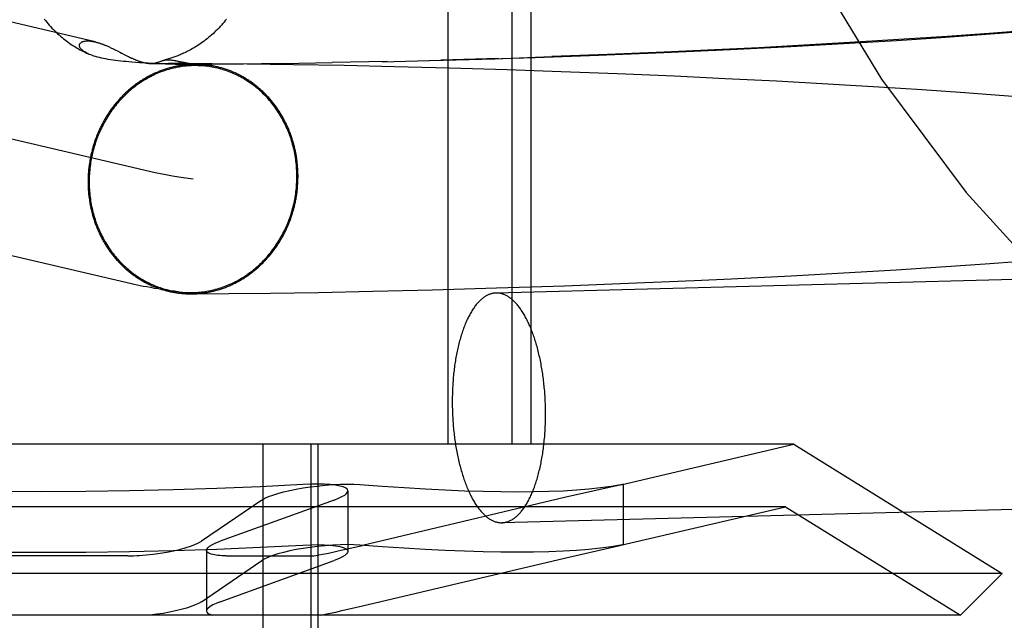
# Model space of a CAD drawing. Header units: inches. Extents: x 0 to 184, y 0 to 119.
# Tile 28 of 113: x 92.112 to 92.279, y 40.062 to 40.164. Entities that reach past the tile are written whole.
import ezdxf

# ---------------------------------------------------------------- set-up
doc = ezdxf.new("R2010")
doc.units = ezdxf.units.IN
doc.header["$LTSCALE"] = 10.121375
doc.header["$MEASUREMENT"] = 0
doc.linetypes.add('HIDDEN', pattern=[0.2, 0.1, -0.1])
doc.layers.add('DEFAULT_2', color=8, linetype='HIDDEN')

msp = doc.modelspace()

# ---------------------------------------------------------------- linework, layer by layer
at = {"layer": 'DEFAULT_2', "color": 8, "linetype": 'HIDDEN'}
for p, q in [((92.18436, 40.24847), (92.18436, 40.09222)), ((92.1952, 40.24847), (92.1952, 40.09222)), ((92.19843, 40.24847), (92.19843, 40.09222)), ((92.12448, 40.16053), (92.02285, 40.18433)), ((92.13468, 40.13832), (92.00529, 40.16863)), ((92.2605, 40.16079), (92.26812, 40.16129)), ((92.26912, 40.16146), (92.26185, 40.16097)), ((92.26812, 40.16129), (92.27567, 40.16181)), ((92.27625, 40.16197), (92.26912, 40.16146)), ((92.27567, 40.16181), (92.28187, 40.16228)), ((92.28208, 40.16242), (92.27625, 40.16197)), ((92.12636, 40.1599), (92.12651, 40.15984)), ((92.12651, 40.15984), (92.12665, 40.15978)), ((92.12665, 40.15978), (92.12678, 40.15972)), ((92.12678, 40.15972), (92.12691, 40.15966)), ((92.12691, 40.15966), (92.12704, 40.1596)), ((92.12704, 40.1596), (92.12716, 40.15954)), ((92.12716, 40.15954), (92.12728, 40.15948)), ((92.12728, 40.15948), (92.12746, 40.1594)), ((92.12746, 40.1594), (92.12763, 40.15932)), ((92.23714, 40.15954), (92.22971, 40.15917)), ((92.24583, 40.16), (92.23714, 40.15954)), ((92.24256, 40.15976), (92.25154, 40.16026)), ((92.25449, 40.16051), (92.24583, 40.16)), ((92.25154, 40.16026), (92.2605, 40.16079)), ((92.26185, 40.16097), (92.25449, 40.16051)), ((92.12763, 40.15932), (92.1278, 40.15924)), ((92.1278, 40.15924), (92.12802, 40.15913)), ((92.12802, 40.15913), (92.12829, 40.15899)), ((92.12829, 40.15899), (92.12869, 40.15879)), ((92.12943, 40.1584), (92.12978, 40.15822)), ((92.12978, 40.15822), (92.13001, 40.15811)), ((92.13001, 40.15811), (92.13017, 40.15803)), ((92.13017, 40.15803), (92.13034, 40.15795)), ((92.13034, 40.15795), (92.13051, 40.15786)), ((92.13051, 40.15786), (92.13069, 40.15778)), ((92.19295, 40.15772), (92.1832, 40.15743)), ((92.19233, 40.15767), (92.20204, 40.15802)), ((92.19346, 40.15771), (92.19921, 40.1579)), ((92.19921, 40.1579), (92.20992, 40.15828)), ((92.21145, 40.15838), (92.20204, 40.15802)), ((92.20992, 40.15828), (92.22101, 40.15873)), ((92.22111, 40.15878), (92.21145, 40.15838)), ((92.22101, 40.15873), (92.23108, 40.15919)), ((92.22971, 40.15917), (92.22111, 40.15878)), ((92.13138, 40.15704), (92.1307, 40.15709)), ((92.13202, 40.15699), (92.13138, 40.15704)), ((92.13263, 40.15695), (92.13202, 40.15699)), ((92.13348, 40.1569), (92.13263, 40.15695)), ((92.13423, 40.15686), (92.13348, 40.1569)), ((92.13399, 40.15687), (92.13513, 40.15688)), ((92.1351, 40.15681), (92.13423, 40.15686)), ((92.13582, 40.15678), (92.1351, 40.15681)), ((92.13513, 40.15688), (92.13696, 40.15689)), ((92.13645, 40.15676), (92.13582, 40.15678)), ((92.13711, 40.15673), (92.13645, 40.15676)), ((92.13696, 40.15689), (92.13994, 40.15689)), ((92.13768, 40.15672), (92.13711, 40.15673)), ((92.13805, 40.15671), (92.13768, 40.15672)), ((92.13837, 40.1567), (92.13805, 40.15671)), ((92.13916, 40.15708), (92.13821, 40.15731)), ((92.1383, 40.15729), (92.13866, 40.1572)), ((92.13863, 40.1567), (92.13837, 40.1567)), ((92.13886, 40.15669), (92.13863, 40.1567)), ((92.13905, 40.15669), (92.13886, 40.15669)), ((92.13921, 40.15669), (92.13905, 40.15669)), ((92.13914, 40.1571), (92.13967, 40.15697)), ((92.13921, 40.15669), (92.14428, 40.15671)), ((92.13942, 40.15669), (92.1393, 40.15669)), ((92.13952, 40.15669), (92.13942, 40.15669)), ((92.1396, 40.1567), (92.13952, 40.15669)), ((92.13967, 40.1567), (92.1396, 40.1567)), ((92.13973, 40.1567), (92.13967, 40.1567)), ((92.13978, 40.1567), (92.13973, 40.1567)), ((92.13982, 40.1567), (92.13978, 40.1567)), ((92.13986, 40.1567), (92.13982, 40.1567)), ((92.1399, 40.15671), (92.13986, 40.1567)), ((92.13993, 40.15671), (92.1399, 40.15671)), ((92.13997, 40.15671), (92.13993, 40.15671)), ((92.13994, 40.15689), (92.14434, 40.15687)), ((92.14087, 40.15677), (92.14047, 40.15684)), ((92.14131, 40.1567), (92.14087, 40.15677)), ((92.14181, 40.15662), (92.14131, 40.1567)), ((92.14236, 40.15654), (92.14181, 40.15662)), ((92.14296, 40.15645), (92.14236, 40.15654)), ((92.14967, 40.15676), (92.14358, 40.15672)), ((92.14434, 40.15687), (92.15029, 40.15682)), ((92.15637, 40.15685), (92.14911, 40.15676)), ((92.15029, 40.15682), (92.15813, 40.15671)), ((92.15622, 40.15684), (92.16472, 40.157)), ((92.15813, 40.15671), (92.16675, 40.15655)), ((92.17406, 40.1572), (92.16472, 40.157)), ((92.16675, 40.15655), (92.17532, 40.15636)), ((92.17323, 40.15716), (92.1832, 40.15743)), ((92.17532, 40.15636), (92.18458, 40.15612)), ((92.1814, 40.15736), (92.19233, 40.15767)), ((92.18458, 40.15612), (92.19443, 40.15582)), ((92.19443, 40.15582), (92.20361, 40.15551)), ((92.20361, 40.15551), (92.21309, 40.15515)), ((92.21309, 40.15515), (92.22281, 40.15474)), ((92.22281, 40.15474), (92.23145, 40.15433)), ((92.23145, 40.15433), (92.24015, 40.15389)), ((92.24015, 40.15389), (92.24886, 40.15341)), ((92.24886, 40.15341), (92.25752, 40.1529)), ((92.25752, 40.1529), (92.26487, 40.15242)), ((92.26487, 40.15242), (92.2721, 40.15192)), ((92.2721, 40.15192), (92.27802, 40.15149)), ((92.27802, 40.15149), (92.28382, 40.15103)), ((92.13069, 40.11944), (92.00089, 40.14984)), ((92.26804, 40.12235), (92.27555, 40.12287)), ((92.27555, 40.12287), (92.28172, 40.12333)), ((92.24262, 40.12083), (92.25154, 40.12132)), ((92.25154, 40.12132), (92.26046, 40.12186)), ((92.26046, 40.12186), (92.26804, 40.12235)), ((92.20417, 40.11913), (92.21501, 40.11955)), ((92.21501, 40.11955), (92.22616, 40.12002)), ((92.22616, 40.12002), (92.23246, 40.12032)), ((92.23246, 40.12032), (92.24262, 40.12083)), ((92.14073, 40.11776), (92.14178, 40.11777)), ((92.14178, 40.11777), (92.14715, 40.1178)), ((92.14715, 40.1178), (92.15424, 40.11788)), ((92.15424, 40.11788), (92.16243, 40.11801)), ((92.16243, 40.11801), (92.17163, 40.11819)), ((92.17163, 40.11819), (92.18174, 40.11843)), ((92.18174, 40.11843), (92.19263, 40.11875)), ((92.19263, 40.11875), (92.20417, 40.11913)), ((92.24307, 40.09222), (91.9878, 40.09222)), ((92.15297, 40.09222), (92.15297, 39.98722)), ((92.16109, 40.09222), (92.16109, 39.98722)), ((92.16231, 40.09222), (92.16231, 39.98722)), ((92.21371, 40.08534), (92.24307, 40.09222)), ((92.24307, 40.09222), (92.27843, 40.07029)), ((92.16739, 40.08431), (92.16739, 40.07404)), ((92.40096, 40.08428), (92.19354, 40.07891)), ((92.21376, 40.08535), (92.20415, 40.08317)), ((92.21375, 40.08539), (92.21415, 40.08545)), ((92.21415, 40.08545), (92.21376, 40.08535)), ((92.21415, 40.08544), (92.21415, 40.07517)), ((92.1528, 40.08276), (92.14252, 40.07576)), ((92.16505, 40.08276), (92.14574, 40.07576)), ((92.20415, 40.08317), (92.16987, 40.07506)), ((92.24168, 40.08163), (91.98918, 40.08163)), ((92.21371, 40.07507), (92.24168, 40.08163)), ((92.24168, 40.08163), (92.27136, 40.06322)), ((92.1434, 40.0742), (92.1434, 40.06392)), ((92.20415, 40.07289), (92.21376, 40.07507)), ((92.21415, 40.07518), (92.21375, 40.07511)), ((92.21376, 40.07507), (92.21415, 40.07518)), ((92.13002, 40.07329), (92.10085, 40.07329)), ((92.14252, 40.06549), (92.1528, 40.07249)), ((92.14574, 40.06549), (92.16505, 40.07249)), ((92.14672, 40.07329), (92.16131, 40.07329)), ((92.16986, 40.06479), (92.20415, 40.07289)), ((92.27843, 40.07029), (91.95243, 40.07029)), ((92.27136, 40.06322), (92.27843, 40.07029)), ((92.16865, 40.06451), (92.16986, 40.06479)), ((92.27136, 40.06322), (91.9595, 40.06322))]:
    msp.add_line(p, q, dxfattribs=at)
for points in [[(92.11585, 40.1644), (92.11606, 40.16414), (92.11627, 40.16388), (92.11649, 40.16362), (92.11671, 40.16336), (92.11693, 40.16312), (92.11716, 40.16287), (92.1174, 40.16263), (92.11763, 40.16239), (92.11788, 40.16215), (92.11813, 40.16192), (92.11838, 40.1617), (92.11863, 40.16147), (92.11889, 40.16126), (92.11915, 40.16105), (92.1194, 40.16085), (92.11966, 40.16065), (92.11992, 40.16046), (92.12018, 40.16028), (92.12043, 40.16011), (92.12069, 40.15994), (92.12094, 40.15978), (92.12119, 40.15962), (92.12143, 40.15948), (92.12168, 40.15934), (92.12192, 40.1592), (92.12215, 40.15907), (92.12238, 40.15895), (92.12261, 40.15884), (92.12283, 40.15873), (92.12305, 40.15863), (92.12326, 40.15853), (92.12341, 40.15846)], [(92.14679, 40.16441), (92.14658, 40.16414), (92.14637, 40.16388), (92.14615, 40.16362), (92.14593, 40.16337), (92.14571, 40.16312), (92.14548, 40.16287), (92.14524, 40.16263), (92.145, 40.16239), (92.14476, 40.16216), (92.14451, 40.16192), (92.14426, 40.1617), (92.144, 40.16148), (92.14375, 40.16126), (92.14349, 40.16105), (92.14323, 40.16085), (92.14298, 40.16066), (92.14273, 40.16048), (92.14248, 40.1603), (92.14224, 40.16013), (92.14199, 40.15997), (92.14175, 40.15981), (92.14151, 40.15967), (92.14128, 40.15952), (92.14104, 40.15939), (92.14081, 40.15926), (92.14059, 40.15913), (92.14036, 40.15901), (92.14014, 40.1589), (92.13993, 40.15879), (92.13971, 40.15869), (92.13951, 40.15859), (92.13931, 40.1585), (92.13911, 40.15842), (92.13892, 40.15833), (92.13873, 40.15825), (92.13854, 40.15818), (92.13836, 40.15811), (92.13818, 40.15804), (92.138, 40.15797), (92.13783, 40.15791), (92.13766, 40.15785), (92.13749, 40.1578), (92.13733, 40.15774), (92.13716, 40.15769), (92.137, 40.15764), (92.13685, 40.15759), (92.1367, 40.15755), (92.13655, 40.15751), (92.1364, 40.15747), (92.13626, 40.15743), (92.13612, 40.15739)], [(92.1233, 40.15851), (92.12309, 40.15861), (92.12291, 40.15871), (92.12274, 40.15881), (92.12258, 40.15891), (92.12244, 40.15901), (92.12232, 40.15911), (92.12221, 40.15921), (92.12211, 40.15931), (92.12203, 40.15941), (92.12196, 40.1595), (92.12191, 40.15959), (92.12187, 40.15969), (92.12184, 40.15977), (92.12182, 40.15986), (92.12182, 40.15994), (92.12182, 40.16002), (92.12184, 40.16009), (92.12186, 40.16016), (92.1219, 40.16022), (92.12194, 40.16028), (92.12199, 40.16034), (92.12205, 40.16039), (92.12211, 40.16044), (92.12218, 40.16049), (92.12226, 40.16053), (92.12234, 40.16056), (92.12243, 40.16059), (92.12252, 40.16062), (92.12262, 40.16064), (92.12272, 40.16066), (92.12282, 40.16067), (92.12293, 40.16069), (92.12303, 40.16069), (92.12314, 40.1607), (92.12325, 40.1607), (92.12336, 40.16069), (92.12347, 40.16069), (92.12358, 40.16068), (92.1237, 40.16067), (92.12381, 40.16065), (92.12392, 40.16064), (92.12404, 40.16062), (92.12415, 40.1606), (92.12426, 40.16058), (92.12437, 40.16056), (92.12448, 40.16053)], [(92.12448, 40.16053), (92.12458, 40.16051), (92.12468, 40.16048), (92.12479, 40.16045), (92.12489, 40.16042), (92.12499, 40.16039), (92.12509, 40.16037), (92.12518, 40.16034), (92.12528, 40.1603), (92.12537, 40.16027), (92.12546, 40.16024), (92.12555, 40.16021), (92.12564, 40.16018), (92.12572, 40.16015), (92.12581, 40.16012), (92.12589, 40.16008), (92.12598, 40.16005), (92.12606, 40.16002), (92.12614, 40.15999), (92.12621, 40.15996), (92.12629, 40.15993), (92.12636, 40.1599)], [(92.23108, 40.15919), (92.23235, 40.15925), (92.24256, 40.15976)], [(92.1307, 40.15709), (92.13022, 40.15713), (92.12976, 40.15717), (92.1293, 40.15721), (92.12885, 40.15726), (92.1284, 40.15731), (92.12796, 40.15737), (92.12753, 40.15743), (92.12711, 40.15749), (92.1267, 40.15756), (92.12631, 40.15763), (92.12593, 40.1577), (92.12556, 40.15778), (92.12522, 40.15787), (92.12489, 40.15795), (92.12458, 40.15804), (92.12429, 40.15813), (92.12402, 40.15822), (92.12376, 40.15832), (92.12352, 40.15841), (92.12341, 40.15846)], [(92.12869, 40.15879), (92.12898, 40.15863), (92.12904, 40.1586), (92.12943, 40.1584)], [(92.13069, 40.15778), (92.13078, 40.15774), (92.13087, 40.1577), (92.13097, 40.15765), (92.13106, 40.15761), (92.13116, 40.15757), (92.13126, 40.15752), (92.13136, 40.15748), (92.13147, 40.15744), (92.13157, 40.1574), (92.13168, 40.15735), (92.13179, 40.15731), (92.1319, 40.15727), (92.13201, 40.15723), (92.13213, 40.15719), (92.13224, 40.15716), (92.13235, 40.15712), (92.13247, 40.15709), (92.13258, 40.15706), (92.1327, 40.15703), (92.13282, 40.157), (92.13293, 40.15697), (92.13305, 40.15695), (92.13317, 40.15693), (92.13328, 40.15691), (92.1334, 40.1569), (92.13352, 40.15689), (92.13363, 40.15688), (92.13375, 40.15687), (92.13386, 40.15687), (92.13395, 40.15687)], [(92.14147, 40.15671), (92.14128, 40.1567), (92.14111, 40.1567), (92.14093, 40.1567), (92.14076, 40.15669), (92.14058, 40.15668), (92.14041, 40.15667), (92.14024, 40.15665), (92.14006, 40.15664), (92.13989, 40.15662), (92.13971, 40.1566), (92.13954, 40.15658), (92.13936, 40.15656), (92.13919, 40.15654), (92.13901, 40.15651), (92.13884, 40.15648), (92.13867, 40.15645), (92.13849, 40.15642), (92.13832, 40.15639), (92.13815, 40.15635), (92.13798, 40.15632), (92.1378, 40.15628), (92.13763, 40.15624), (92.13746, 40.15619), (92.13729, 40.15615), (92.13712, 40.1561), (92.13695, 40.15606), (92.13678, 40.15601), (92.13661, 40.15595), (92.13644, 40.1559), (92.13627, 40.15584), (92.1361, 40.15579), (92.13594, 40.15573), (92.13577, 40.15567), (92.1356, 40.15561), (92.13544, 40.15554), (92.13527, 40.15548), (92.13511, 40.15541), (92.13494, 40.15534), (92.13478, 40.15527), (92.13462, 40.15519), (92.13445, 40.15512), (92.13429, 40.15504), (92.13413, 40.15496), (92.13397, 40.15488), (92.13381, 40.1548), (92.13365, 40.15472), (92.13349, 40.15463), (92.13333, 40.15455), (92.13318, 40.15446), (92.13302, 40.15437), (92.13286, 40.15428), (92.13271, 40.15418), (92.13256, 40.15409), (92.1324, 40.15399), (92.13225, 40.1539), (92.1321, 40.1538), (92.13195, 40.15369), (92.1318, 40.15359), (92.13165, 40.15349), (92.1315, 40.15338), (92.13136, 40.15327), (92.13121, 40.15316), (92.13107, 40.15305), (92.13092, 40.15294), (92.13078, 40.15283), (92.13064, 40.15271), (92.1305, 40.1526), (92.13036, 40.15248), (92.13022, 40.15236), (92.13008, 40.15224), (92.12994, 40.15211), (92.12981, 40.15199), (92.12967, 40.15186), (92.12954, 40.15174), (92.1294, 40.15161), (92.12927, 40.15148), (92.12914, 40.15135), (92.12901, 40.15122), (92.12889, 40.15108), (92.12876, 40.15095), (92.12863, 40.15081), (92.12851, 40.15067), (92.12839, 40.15053), (92.12826, 40.15039), (92.12814, 40.15025), (92.12802, 40.15011), (92.12791, 40.14997), (92.12779, 40.14982), (92.12767, 40.14967), (92.12756, 40.14953), (92.12745, 40.14938), (92.12734, 40.14923), (92.12723, 40.14908), (92.12712, 40.14892), (92.12701, 40.14877), (92.1269, 40.14862), (92.1268, 40.14846), (92.12669, 40.1483), (92.12659, 40.14815), (92.12649, 40.14799), (92.12639, 40.14783), (92.12629, 40.14767), (92.1262, 40.1475), (92.1261, 40.14734), (92.12601, 40.14718), (92.12592, 40.14701), (92.12583, 40.14685), (92.12574, 40.14668), (92.12565, 40.14651), (92.12556, 40.14634), (92.12548, 40.14617), (92.1254, 40.146), (92.12531, 40.14583), (92.12523, 40.14566), (92.12515, 40.14549), (92.12508, 40.14531), (92.125, 40.14514), (92.12493, 40.14496), (92.12486, 40.14479), (92.12478, 40.14461), (92.12472, 40.14444), (92.12465, 40.14426), (92.12458, 40.14408), (92.12452, 40.1439), (92.12445, 40.14372), (92.12439, 40.14354), (92.12433, 40.14336), (92.12427, 40.14318), (92.12422, 40.14299), (92.12416, 40.14281), (92.12411, 40.14263), (92.12406, 40.14244), (92.12401, 40.14226), (92.12396, 40.14207), (92.12391, 40.14189), (92.12387, 40.1417), (92.12383, 40.14152), (92.12378, 40.14133), (92.12374, 40.14114), (92.12371, 40.14096), (92.12367, 40.14077), (92.12363, 40.14058), (92.1236, 40.14039), (92.12357, 40.1402), (92.12354, 40.14001), (92.12351, 40.13982), (92.12348, 40.13963), (92.12346, 40.13944), (92.12344, 40.13925), (92.12341, 40.13906), (92.12339, 40.13887), (92.12338, 40.13868), (92.12336, 40.13849), (92.12335, 40.1383), (92.12333, 40.13811), (92.12332, 40.13792), (92.12331, 40.13773), (92.1233, 40.13754), (92.1233, 40.13735), (92.12329, 40.13715), (92.12329, 40.13696), (92.12329, 40.13677)], [(92.14362, 40.15637), (92.14348, 40.15638), (92.14319, 40.15642), (92.14289, 40.15644), (92.1426, 40.15647), (92.1423, 40.15648), (92.142, 40.15649), (92.1417, 40.1565), (92.14141, 40.1565), (92.14111, 40.1565), (92.14081, 40.15649), (92.14051, 40.15647), (92.14022, 40.15645), (92.13992, 40.15642), (92.13962, 40.15639), (92.13933, 40.15635), (92.13903, 40.15631), (92.13873, 40.15626), (92.13844, 40.15621), (92.13815, 40.15615), (92.13785, 40.15608), (92.13756, 40.15601), (92.13727, 40.15593), (92.13698, 40.15585), (92.13669, 40.15577), (92.1364, 40.15568), (92.13612, 40.15558), (92.13583, 40.15548), (92.13555, 40.15537), (92.13527, 40.15526), (92.13499, 40.15514), (92.13471, 40.15502), (92.13443, 40.15489), (92.13416, 40.15476), (92.13388, 40.15462), (92.13361, 40.15447), (92.13334, 40.15433), (92.13308, 40.15417), (92.13281, 40.15402), (92.13255, 40.15385), (92.13229, 40.15369), (92.13204, 40.15352), (92.13178, 40.15334), (92.13153, 40.15316), (92.13128, 40.15297), (92.13104, 40.15278), (92.13079, 40.15259), (92.13055, 40.15239), (92.13032, 40.15219), (92.13008, 40.15198), (92.12985, 40.15177), (92.12962, 40.15155), (92.1294, 40.15133), (92.12918, 40.15111), (92.12896, 40.15088), (92.12875, 40.15065), (92.12854, 40.15041), (92.12833, 40.15017), (92.12813, 40.14993), (92.12793, 40.14968), (92.12773, 40.14943), (92.12754, 40.14918), (92.12735, 40.14892), (92.12717, 40.14866), (92.12699, 40.1484), (92.12681, 40.14813), (92.12664, 40.14786), (92.12647, 40.14759), (92.12631, 40.14731), (92.12615, 40.14704), (92.12599, 40.14675), (92.12584, 40.14647), (92.12569, 40.14618), (92.12555, 40.14589), (92.12541, 40.1456), (92.12528, 40.14531), (92.12515, 40.14501), (92.12503, 40.14471), (92.12491, 40.14441), (92.12479, 40.14411), (92.12468, 40.1438), (92.12458, 40.1435), (92.12447, 40.14319), (92.12438, 40.14288), (92.12429, 40.14256), (92.1242, 40.14225), (92.12412, 40.14194), (92.12404, 40.14162), (92.12397, 40.1413), (92.1239, 40.14098), (92.12384, 40.14066), (92.12378, 40.14034), (92.12373, 40.14002), (92.12368, 40.1397), (92.12364, 40.13938), (92.1236, 40.13905), (92.12357, 40.13873), (92.12354, 40.1384), (92.12352, 40.13808), (92.1235, 40.13775), (92.12349, 40.13743), (92.12348, 40.1371), (92.12348, 40.13678)], [(92.13395, 40.15687), (92.13398, 40.15687), (92.13409, 40.15687), (92.1342, 40.15688), (92.13431, 40.15689), (92.13441, 40.1569), (92.13452, 40.15692), (92.13462, 40.15694), (92.13472, 40.15696), (92.13482, 40.15698), (92.13492, 40.15701), (92.13502, 40.15703), (92.13511, 40.15706), (92.13521, 40.15709), (92.1353, 40.15712), (92.13539, 40.15715), (92.13566, 40.15725)], [(92.13566, 40.15725), (92.13575, 40.15728), (92.13584, 40.15731), (92.13593, 40.15734), (92.13602, 40.15737), (92.13612, 40.15739)], [(92.13615, 40.1574), (92.13621, 40.15742), (92.13631, 40.15744), (92.13641, 40.15746), (92.13651, 40.15747), (92.13661, 40.15748), (92.13672, 40.15749), (92.13684, 40.15749), (92.13695, 40.15749), (92.13708, 40.15749), (92.1372, 40.15748), (92.13734, 40.15747), (92.13748, 40.15745), (92.13762, 40.15743), (92.13776, 40.15741), (92.13791, 40.15738), (92.13806, 40.15735), (92.13821, 40.15731)], [(92.13866, 40.1572), (92.13874, 40.15718), (92.13883, 40.15716), (92.13891, 40.15714), (92.139, 40.15712)], [(92.14047, 40.15684), (92.14013, 40.1569), (92.13997, 40.15693), (92.13983, 40.15695), (92.1397, 40.15698), (92.13958, 40.157), (92.13947, 40.15703), (92.13937, 40.15705), (92.13928, 40.15706), (92.1392, 40.15708)], [(92.13967, 40.15697), (92.13978, 40.15694), (92.13983, 40.15693), (92.13988, 40.15692), (92.13993, 40.15691), (92.13997, 40.15689), (92.14, 40.15688), (92.14004, 40.15688), (92.14007, 40.15687), (92.1401, 40.15686), (92.14013, 40.15685), (92.14015, 40.15684), (92.14017, 40.15683), (92.14019, 40.15683), (92.14021, 40.15682), (92.14022, 40.15681), (92.14024, 40.15681), (92.14025, 40.1568), (92.14025, 40.15679), (92.14026, 40.15679), (92.14026, 40.15678), (92.14027, 40.15678), (92.14027, 40.15677), (92.14027, 40.15677), (92.14026, 40.15677), (92.14026, 40.15676), (92.14026, 40.15676), (92.14025, 40.15675), (92.14024, 40.15675), (92.14023, 40.15675), (92.14022, 40.15674), (92.14021, 40.15674), (92.1402, 40.15674), (92.14019, 40.15674), (92.14017, 40.15673), (92.14016, 40.15673), (92.14014, 40.15673), (92.14013, 40.15673), (92.14011, 40.15672), (92.14009, 40.15672), (92.14008, 40.15672), (92.14006, 40.15672), (92.14004, 40.15672), (92.14002, 40.15671), (92.14001, 40.15671), (92.13999, 40.15671), (92.13997, 40.15671)], [(92.15893, 40.1377), (92.15893, 40.13789), (92.15892, 40.13808), (92.15892, 40.13827), (92.15891, 40.13846), (92.15891, 40.13865), (92.1589, 40.13884), (92.15889, 40.13903), (92.15887, 40.13922), (92.15886, 40.13941), (92.15884, 40.1396), (92.15882, 40.13979), (92.1588, 40.13998), (92.15878, 40.14017), (92.15876, 40.14036), (92.15873, 40.14055), (92.15871, 40.14074), (92.15868, 40.14092), (92.15865, 40.14111), (92.15862, 40.1413), (92.15859, 40.14148), (92.15855, 40.14167), (92.15851, 40.14186), (92.15848, 40.14204), (92.15844, 40.14223), (92.15839, 40.14241), (92.15835, 40.1426), (92.15831, 40.14278), (92.15826, 40.14296), (92.15821, 40.14314), (92.15816, 40.14333), (92.15811, 40.14351), (92.15806, 40.14369), (92.158, 40.14387), (92.15794, 40.14405), (92.15789, 40.14423), (92.15783, 40.1444), (92.15776, 40.14458), (92.1577, 40.14476), (92.15764, 40.14494), (92.15757, 40.14511), (92.1575, 40.14528), (92.15743, 40.14546), (92.15736, 40.14563), (92.15729, 40.1458), (92.15722, 40.14597), (92.15714, 40.14614), (92.15706, 40.14631), (92.15699, 40.14648), (92.15691, 40.14665), (92.15682, 40.14682), (92.15674, 40.14698), (92.15666, 40.14715), (92.15657, 40.14731), (92.15648, 40.14748), (92.15639, 40.14764), (92.1563, 40.1478), (92.15621, 40.14796), (92.15612, 40.14812), (92.15602, 40.14828), (92.15592, 40.14843), (92.15583, 40.14859), (92.15573, 40.14874), (92.15563, 40.1489), (92.15552, 40.14905), (92.15542, 40.1492), (92.15532, 40.14935), (92.15521, 40.1495), (92.1551, 40.14965), (92.15499, 40.1498), (92.15488, 40.14994), (92.15477, 40.15008), (92.15466, 40.15023), (92.15454, 40.15037), (92.15443, 40.15051), (92.15431, 40.15065), (92.15419, 40.15079), (92.15407, 40.15092), (92.15395, 40.15106), (92.15383, 40.15119), (92.15371, 40.15133), (92.15358, 40.15146), (92.15346, 40.15159), (92.15333, 40.15172), (92.1532, 40.15184), (92.15308, 40.15197), (92.15295, 40.15209), (92.15281, 40.15222), (92.15268, 40.15234), (92.15255, 40.15246), (92.15241, 40.15258), (92.15228, 40.15269), (92.15214, 40.15281), (92.152, 40.15292), (92.15186, 40.15303), (92.15172, 40.15315), (92.15158, 40.15325), (92.15144, 40.15336), (92.1513, 40.15347), (92.15115, 40.15357), (92.15101, 40.15368), (92.15086, 40.15378), (92.15072, 40.15388), (92.15057, 40.15398), (92.15042, 40.15407), (92.15027, 40.15417), (92.15012, 40.15426), (92.14997, 40.15435), (92.14982, 40.15444), (92.14966, 40.15453), (92.14951, 40.15462), (92.14935, 40.15471), (92.1492, 40.15479), (92.14904, 40.15487), (92.14889, 40.15495), (92.14873, 40.15503), (92.14857, 40.15511), (92.14841, 40.15518), (92.14825, 40.15525), (92.14809, 40.15533), (92.14793, 40.1554), (92.14777, 40.15546), (92.1476, 40.15553), (92.14744, 40.15559), (92.14728, 40.15566), (92.14711, 40.15572), (92.14695, 40.15578), (92.14678, 40.15584), (92.14662, 40.15589), (92.14645, 40.15594), (92.14628, 40.156), (92.14611, 40.15605), (92.14595, 40.1561), (92.14578, 40.15614), (92.14561, 40.15619), (92.14544, 40.15623), (92.14527, 40.15627), (92.1451, 40.15631), (92.14493, 40.15635), (92.14476, 40.15638), (92.14459, 40.15642), (92.14441, 40.15645), (92.14424, 40.15648), (92.14407, 40.15651), (92.1439, 40.15653), (92.14372, 40.15656), (92.14355, 40.15658), (92.14338, 40.1566), (92.1432, 40.15662), (92.14303, 40.15664), (92.14286, 40.15665), (92.14268, 40.15667), (92.14251, 40.15668), (92.14233, 40.15669), (92.14216, 40.15669), (92.14198, 40.1567), (92.14181, 40.1567), (92.14163, 40.15671), (92.14147, 40.15671)], [(92.15874, 40.13769), (92.15874, 40.13802), (92.15873, 40.13834), (92.15872, 40.13867), (92.1587, 40.13899), (92.15868, 40.13931), (92.15865, 40.13964), (92.15862, 40.13996), (92.15858, 40.14028), (92.15854, 40.1406), (92.15849, 40.14092), (92.15844, 40.14124), (92.15838, 40.14156), (92.15832, 40.14188), (92.15825, 40.14219), (92.15818, 40.1425), (92.1581, 40.14282), (92.15802, 40.14313), (92.15793, 40.14344), (92.15784, 40.14374), (92.15774, 40.14405), (92.15764, 40.14435), (92.15754, 40.14465), (92.15743, 40.14495), (92.15731, 40.14525), (92.15719, 40.14554), (92.15707, 40.14584), (92.15694, 40.14613), (92.15681, 40.14641), (92.15667, 40.1467), (92.15652, 40.14698), (92.15638, 40.14726), (92.15623, 40.14754), (92.15607, 40.14781), (92.15591, 40.14808), (92.15575, 40.14835), (92.15558, 40.14861), (92.15541, 40.14887), (92.15523, 40.14913), (92.15505, 40.14939), (92.15487, 40.14964), (92.15468, 40.14988), (92.15449, 40.15013), (92.15429, 40.15037), (92.15409, 40.1506), (92.15389, 40.15084), (92.15368, 40.15106), (92.15347, 40.15129), (92.15326, 40.15151), (92.15304, 40.15173), (92.15282, 40.15194), (92.15259, 40.15215), (92.15237, 40.15235), (92.15214, 40.15255), (92.1519, 40.15275), (92.15166, 40.15294), (92.15142, 40.15312), (92.15118, 40.1533), (92.15094, 40.15348), (92.15069, 40.15365), (92.15044, 40.15382), (92.15018, 40.15399), (92.14992, 40.15414), (92.14967, 40.1543), (92.1494, 40.15445), (92.14914, 40.15459), (92.14887, 40.15473), (92.14861, 40.15486), (92.14834, 40.15499), (92.14806, 40.15512), (92.14779, 40.15523), (92.14751, 40.15535), (92.14723, 40.15546), (92.14695, 40.15556), (92.14667, 40.15566), (92.14639, 40.15575), (92.1461, 40.15584), (92.14582, 40.15592), (92.14553, 40.156), (92.14524, 40.15607), (92.14495, 40.15613), (92.14466, 40.15619), (92.14437, 40.15625), (92.14407, 40.1563), (92.14378, 40.15634), (92.14296, 40.15645)], [(92.14111, 40.13723), (92.13986, 40.1374), (92.1387, 40.13758), (92.13761, 40.13775), (92.1365, 40.13795), (92.13559, 40.13812), (92.13468, 40.13832)], [(92.1386, 40.1181), (92.13873, 40.11809), (92.13903, 40.11805), (92.13933, 40.11802), (92.13962, 40.118), (92.13992, 40.11798), (92.14022, 40.11797), (92.14051, 40.11797), (92.14081, 40.11797), (92.14111, 40.11797), (92.14141, 40.11798), (92.1417, 40.118), (92.142, 40.11802), (92.1423, 40.11805), (92.1426, 40.11808), (92.14289, 40.11812), (92.14319, 40.11816), (92.14348, 40.11821), (92.14378, 40.11826), (92.14407, 40.11832), (92.14437, 40.11839), (92.14466, 40.11846), (92.14495, 40.11853), (92.14524, 40.11861), (92.14553, 40.1187), (92.14582, 40.11879), (92.1461, 40.11889), (92.14639, 40.11899), (92.14667, 40.1191), (92.14695, 40.11921), (92.14723, 40.11933), (92.14751, 40.11945), (92.14779, 40.11958), (92.14806, 40.11971), (92.14833, 40.11985), (92.14861, 40.11999), (92.14887, 40.12014), (92.14914, 40.12029), (92.1494, 40.12045), (92.14967, 40.12061), (92.14992, 40.12078), (92.15018, 40.12095), (92.15044, 40.12113), (92.15069, 40.12131), (92.15094, 40.1215), (92.15118, 40.12169), (92.15142, 40.12188), (92.15166, 40.12208), (92.1519, 40.12228), (92.15214, 40.12249), (92.15237, 40.1227), (92.15259, 40.12292), (92.15282, 40.12314), (92.15304, 40.12336), (92.15326, 40.12359), (92.15347, 40.12382), (92.15368, 40.12406), (92.15389, 40.12429), (92.15409, 40.12454), (92.15429, 40.12478), (92.15449, 40.12503), (92.15468, 40.12529), (92.15487, 40.12554), (92.15505, 40.1258), (92.15523, 40.12607), (92.15541, 40.12634), (92.15558, 40.12661), (92.15575, 40.12688), (92.15591, 40.12715), (92.15607, 40.12743), (92.15623, 40.12771), (92.15638, 40.128), (92.15652, 40.12829), (92.15667, 40.12857), (92.1568, 40.12887), (92.15694, 40.12916), (92.15707, 40.12946), (92.15719, 40.12976), (92.15731, 40.13006), (92.15743, 40.13036), (92.15754, 40.13067), (92.15764, 40.13097), (92.15774, 40.13128), (92.15784, 40.13159), (92.15793, 40.1319), (92.15802, 40.13222), (92.1581, 40.13253), (92.15818, 40.13285), (92.15825, 40.13317), (92.15832, 40.13348), (92.15838, 40.1338), (92.15844, 40.13412), (92.15849, 40.13445), (92.15854, 40.13477), (92.15858, 40.13509), (92.15862, 40.13542), (92.15865, 40.13574), (92.15868, 40.13606), (92.1587, 40.13639), (92.15872, 40.13671), (92.15873, 40.13704), (92.15874, 40.13737), (92.15874, 40.13769)], [(92.14076, 40.11776), (92.14093, 40.11776), (92.14111, 40.11777), (92.14128, 40.11777), (92.14146, 40.11778), (92.14163, 40.11779), (92.14181, 40.1178), (92.14198, 40.11781), (92.14216, 40.11783), (92.14233, 40.11784), (92.14251, 40.11786), (92.14268, 40.11788), (92.14286, 40.11791), (92.14303, 40.11793), (92.1432, 40.11796), (92.14338, 40.11798), (92.14355, 40.11801), (92.14372, 40.11805), (92.1439, 40.11808), (92.14407, 40.11811), (92.14424, 40.11815), (92.14441, 40.11819), (92.14459, 40.11823), (92.14476, 40.11827), (92.14493, 40.11832), (92.1451, 40.11836), (92.14527, 40.11841), (92.14544, 40.11846), (92.14561, 40.11851), (92.14578, 40.11857), (92.14595, 40.11862), (92.14611, 40.11868), (92.14628, 40.11874), (92.14645, 40.1188), (92.14662, 40.11886), (92.14678, 40.11893), (92.14695, 40.11899), (92.14711, 40.11906), (92.14728, 40.11913), (92.14744, 40.1192), (92.1476, 40.11927), (92.14777, 40.11935), (92.14793, 40.11943), (92.14809, 40.1195), (92.14825, 40.11958), (92.14841, 40.11967), (92.14857, 40.11975), (92.14873, 40.11983), (92.14889, 40.11992), (92.14904, 40.12001), (92.1492, 40.1201), (92.14935, 40.12019), (92.14951, 40.12028), (92.14966, 40.12038), (92.14982, 40.12047), (92.14997, 40.12057), (92.15012, 40.12067), (92.15027, 40.12077), (92.15042, 40.12088), (92.15057, 40.12098), (92.15072, 40.12109), (92.15086, 40.1212), (92.15101, 40.1213), (92.15115, 40.12142), (92.1513, 40.12153), (92.15144, 40.12164), (92.15158, 40.12176), (92.15172, 40.12187), (92.15186, 40.12199), (92.152, 40.12211), (92.15214, 40.12223), (92.15228, 40.12235), (92.15241, 40.12248), (92.15255, 40.1226), (92.15268, 40.12273), (92.15281, 40.12286), (92.15295, 40.12299), (92.15308, 40.12312), (92.1532, 40.12325), (92.15333, 40.12339), (92.15346, 40.12352), (92.15358, 40.12366), (92.15371, 40.1238), (92.15383, 40.12393), (92.15395, 40.12407), (92.15407, 40.12422), (92.15419, 40.12436), (92.15431, 40.1245), (92.15443, 40.12465), (92.15454, 40.12479), (92.15466, 40.12494), (92.15477, 40.12509), (92.15488, 40.12524), (92.15499, 40.12539), (92.1551, 40.12554), (92.15521, 40.1257), (92.15532, 40.12585), (92.15542, 40.12601), (92.15552, 40.12617), (92.15563, 40.12632), (92.15573, 40.12648), (92.15583, 40.12664), (92.15592, 40.1268), (92.15602, 40.12696), (92.15612, 40.12713), (92.15621, 40.12729), (92.1563, 40.12746), (92.15639, 40.12762), (92.15648, 40.12779), (92.15657, 40.12796), (92.15666, 40.12812), (92.15674, 40.12829), (92.15682, 40.12846), (92.15691, 40.12864), (92.15699, 40.12881), (92.15706, 40.12898), (92.15714, 40.12915), (92.15722, 40.12933), (92.15729, 40.1295), (92.15736, 40.12968), (92.15743, 40.12986), (92.1575, 40.13003), (92.15757, 40.13021), (92.15764, 40.13039), (92.1577, 40.13057), (92.15776, 40.13075), (92.15783, 40.13093), (92.15789, 40.13111), (92.15794, 40.13129), (92.158, 40.13147), (92.15806, 40.13166), (92.15811, 40.13184), (92.15816, 40.13202), (92.15821, 40.13221), (92.15826, 40.13239), (92.15831, 40.13258), (92.15835, 40.13277), (92.15839, 40.13295), (92.15844, 40.13314), (92.15848, 40.13333), (92.15851, 40.13351), (92.15855, 40.1337), (92.15859, 40.13389), (92.15862, 40.13408), (92.15865, 40.13427), (92.15868, 40.13446), (92.15871, 40.13464), (92.15873, 40.13483), (92.15876, 40.13502), (92.15878, 40.13521), (92.1588, 40.1354), (92.15882, 40.13559), (92.15884, 40.13579), (92.15886, 40.13598), (92.15887, 40.13617), (92.15889, 40.13636), (92.1589, 40.13655), (92.15891, 40.13674), (92.15891, 40.13693), (92.15892, 40.13712), (92.15892, 40.13731), (92.15893, 40.1375), (92.15893, 40.1377)], [(92.12329, 40.13677), (92.12329, 40.13658), (92.12329, 40.13639), (92.1233, 40.1362), (92.1233, 40.13601), (92.12331, 40.13582), (92.12332, 40.13563), (92.12333, 40.13544), (92.12335, 40.13525), (92.12336, 40.13506), (92.12338, 40.13487), (92.12339, 40.13468), (92.12341, 40.13449), (92.12344, 40.1343), (92.12346, 40.13411), (92.12348, 40.13392), (92.12351, 40.13373), (92.12354, 40.13355), (92.12357, 40.13336), (92.1236, 40.13317), (92.12363, 40.13298), (92.12367, 40.1328), (92.12371, 40.13261), (92.12374, 40.13243), (92.12378, 40.13224), (92.12383, 40.13206), (92.12387, 40.13187), (92.12391, 40.13169), (92.12396, 40.13151), (92.12401, 40.13132), (92.12406, 40.13114), (92.12411, 40.13096), (92.12416, 40.13078), (92.12422, 40.1306), (92.12427, 40.13042), (92.12433, 40.13024), (92.12439, 40.13006), (92.12445, 40.12989), (92.12452, 40.12971), (92.12458, 40.12953), (92.12465, 40.12936), (92.12472, 40.12918), (92.12478, 40.12901), (92.12486, 40.12884), (92.12493, 40.12866), (92.125, 40.12849), (92.12508, 40.12832), (92.12515, 40.12815), (92.12523, 40.12799), (92.12531, 40.12782), (92.1254, 40.12765), (92.12548, 40.12748), (92.12556, 40.12732), (92.12565, 40.12716), (92.12574, 40.12699), (92.12583, 40.12683), (92.12592, 40.12667), (92.12601, 40.12651), (92.1261, 40.12635), (92.1262, 40.12619), (92.12629, 40.12604), (92.12639, 40.12588), (92.12649, 40.12572), (92.12659, 40.12557), (92.12669, 40.12542), (92.1268, 40.12527), (92.1269, 40.12512), (92.12701, 40.12497), (92.12712, 40.12482), (92.12723, 40.12467), (92.12734, 40.12453), (92.12745, 40.12438), (92.12756, 40.12424), (92.12767, 40.1241), (92.12779, 40.12396), (92.12791, 40.12382), (92.12802, 40.12368), (92.12814, 40.12354), (92.12826, 40.12341), (92.12839, 40.12328), (92.12851, 40.12314), (92.12863, 40.12301), (92.12876, 40.12288), (92.12889, 40.12275), (92.12901, 40.12263), (92.12914, 40.1225), (92.12927, 40.12238), (92.1294, 40.12225), (92.12954, 40.12213), (92.12967, 40.12201), (92.12981, 40.12189), (92.12994, 40.12178), (92.13008, 40.12166), (92.13022, 40.12155), (92.13036, 40.12143), (92.1305, 40.12132), (92.13064, 40.12121), (92.13078, 40.12111), (92.13092, 40.121), (92.13107, 40.12089), (92.13121, 40.12079), (92.13136, 40.12069), (92.1315, 40.12059), (92.13165, 40.12049), (92.1318, 40.12039), (92.13195, 40.1203), (92.1321, 40.12021), (92.13225, 40.12011), (92.1324, 40.12002), (92.13256, 40.11994), (92.13271, 40.11985), (92.13286, 40.11976), (92.13302, 40.11968), (92.13318, 40.1196), (92.13333, 40.11952), (92.13349, 40.11944), (92.13365, 40.11936), (92.13381, 40.11929), (92.13397, 40.11921), (92.13413, 40.11914), (92.13429, 40.11907), (92.13445, 40.119), (92.13462, 40.11894), (92.13478, 40.11887), (92.13494, 40.11881), (92.13511, 40.11875), (92.13527, 40.11869), (92.13544, 40.11863), (92.1356, 40.11858), (92.13577, 40.11852), (92.13594, 40.11847), (92.1361, 40.11842), (92.13627, 40.11837), (92.13644, 40.11833), (92.13661, 40.11828), (92.13678, 40.11824), (92.13695, 40.1182), (92.13712, 40.11816), (92.13729, 40.11812), (92.13746, 40.11809), (92.13763, 40.11805), (92.1378, 40.11802), (92.13798, 40.11799), (92.13815, 40.11796), (92.13832, 40.11793), (92.13849, 40.11791), (92.13867, 40.11789), (92.13884, 40.11787), (92.13901, 40.11785), (92.13919, 40.11783), (92.13936, 40.11782), (92.13954, 40.1178), (92.13971, 40.11779), (92.13989, 40.11778), (92.14006, 40.11777), (92.14024, 40.11777), (92.14041, 40.11776), (92.14058, 40.11776), (92.14073, 40.11776)], [(92.12348, 40.13678), (92.12348, 40.13645), (92.12349, 40.13613), (92.1235, 40.1358), (92.12352, 40.13548), (92.12354, 40.13515), (92.12357, 40.13483), (92.1236, 40.13451), (92.12364, 40.13419), (92.12368, 40.13387), (92.12373, 40.13355), (92.12378, 40.13323), (92.12384, 40.13291), (92.1239, 40.13259), (92.12397, 40.13228), (92.12404, 40.13196), (92.12412, 40.13165), (92.1242, 40.13134), (92.12429, 40.13103), (92.12438, 40.13073), (92.12447, 40.13042), (92.12458, 40.13012), (92.12468, 40.12982), (92.12479, 40.12952), (92.12491, 40.12922), (92.12503, 40.12892), (92.12515, 40.12863), (92.12528, 40.12834), (92.12541, 40.12805), (92.12555, 40.12777), (92.12569, 40.12749), (92.12584, 40.12721), (92.12599, 40.12693), (92.12615, 40.12666), (92.12631, 40.12639), (92.12647, 40.12612), (92.12664, 40.12586), (92.12681, 40.12559), (92.12699, 40.12534), (92.12717, 40.12508), (92.12735, 40.12483), (92.12754, 40.12458), (92.12773, 40.12434), (92.12793, 40.1241), (92.12813, 40.12386), (92.12833, 40.12363), (92.12854, 40.1234), (92.12875, 40.12318), (92.12896, 40.12296), (92.12918, 40.12274), (92.1294, 40.12253), (92.12962, 40.12232), (92.12985, 40.12212), (92.13008, 40.12192), (92.13032, 40.12172), (92.13055, 40.12153), (92.13079, 40.12135), (92.13104, 40.12116), (92.13128, 40.12099), (92.13153, 40.12081), (92.13178, 40.12065), (92.13204, 40.12048), (92.13229, 40.12032), (92.13255, 40.12017), (92.13281, 40.12002), (92.13308, 40.11988), (92.13334, 40.11974), (92.13361, 40.11961), (92.13388, 40.11948), (92.13416, 40.11935), (92.13443, 40.11923), (92.13471, 40.11912), (92.13499, 40.11901), (92.13527, 40.11891), (92.13555, 40.11881), (92.13583, 40.11872), (92.13612, 40.11863), (92.1364, 40.11855), (92.13669, 40.11847), (92.13698, 40.1184), (92.13727, 40.11833), (92.13756, 40.11827), (92.13785, 40.11822), (92.13815, 40.11817), (92.13844, 40.11812)], [(92.40105, 40.12311), (92.40093, 40.12315), (92.40081, 40.12318), (92.40069, 40.1232), (92.40057, 40.12323), (92.40045, 40.12324), (92.40034, 40.12326), (92.40022, 40.12327), (92.4001, 40.12327), (92.39998, 40.12327), (92.19253, 40.1179)], [(92.1386, 40.1181), (92.13796, 40.11819), (92.1373, 40.11828), (92.13665, 40.11837), (92.13598, 40.11847), (92.13528, 40.11858), (92.13459, 40.11869), (92.13391, 40.11881), (92.13326, 40.11892), (92.13267, 40.11903), (92.13212, 40.11914), (92.13161, 40.11924), (92.13114, 40.11934), (92.13069, 40.11944)], [(92.19253, 40.1179), (92.19242, 40.11789), (92.1923, 40.11788), (92.19218, 40.11787), (92.19206, 40.11785), (92.19194, 40.11783), (92.19182, 40.1178), (92.1917, 40.11777), (92.19158, 40.11773), (92.19146, 40.11769), (92.19134, 40.11764), (92.19122, 40.11759), (92.1911, 40.11754), (92.19098, 40.11748), (92.19086, 40.11741), (92.19075, 40.11734), (92.19063, 40.11727), (92.19051, 40.11719), (92.1904, 40.11711), (92.19028, 40.11702), (92.19017, 40.11693), (92.19006, 40.11684), (92.18994, 40.11674), (92.18983, 40.11663), (92.18972, 40.11652), (92.18961, 40.11641), (92.1895, 40.11629), (92.18939, 40.11617), (92.18928, 40.11605), (92.18918, 40.11592), (92.18907, 40.11578), (92.18897, 40.11564), (92.18886, 40.1155), (92.18876, 40.11535), (92.18866, 40.1152), (92.18856, 40.11505), (92.18846, 40.11489), (92.18836, 40.11473), (92.18826, 40.11456), (92.18816, 40.11439), (92.18807, 40.11422), (92.18797, 40.11404), (92.18788, 40.11386), (92.18779, 40.11368), (92.1877, 40.11349), (92.18761, 40.1133), (92.18752, 40.1131), (92.18743, 40.1129), (92.18735, 40.1127), (92.18726, 40.11249), (92.18718, 40.11229), (92.1871, 40.11207), (92.18702, 40.11186), (92.18694, 40.11164), (92.18686, 40.11142), (92.18678, 40.11119), (92.18671, 40.11096), (92.18664, 40.11073), (92.18657, 40.1105), (92.1865, 40.11026), (92.18643, 40.11002), (92.18636, 40.10978), (92.1863, 40.10953), (92.18623, 40.10929), (92.18617, 40.10904), (92.18611, 40.10878), (92.18605, 40.10853), (92.186, 40.10827), (92.18594, 40.10801), (92.18589, 40.10775), (92.18584, 40.10748), (92.18579, 40.10722), (92.18574, 40.10695), (92.18569, 40.10668), (92.18565, 40.1064), (92.1856, 40.10613), (92.18556, 40.10585), (92.18552, 40.10557), (92.18548, 40.10529), (92.18545, 40.10501), (92.18541, 40.10473), (92.18538, 40.10444), (92.18535, 40.10416), (92.18532, 40.10387), (92.18529, 40.10358), (92.18527, 40.10329), (92.18525, 40.103), (92.18522, 40.10271), (92.1852, 40.10242), (92.18519, 40.10212), (92.18517, 40.10183), (92.18516, 40.10153), (92.18514, 40.10123), (92.18513, 40.10094), (92.18513, 40.10064), (92.18512, 40.10034), (92.18511, 40.10004), (92.18511, 40.09974), (92.18511, 40.09944)], [(92.20095, 40.09737), (92.20095, 40.09767), (92.20095, 40.09797), (92.20095, 40.09827), (92.20094, 40.09857), (92.20093, 40.09887), (92.20092, 40.09917), (92.20091, 40.09947), (92.20089, 40.09977), (92.20088, 40.10006), (92.20086, 40.10036), (92.20084, 40.10066), (92.20082, 40.10096), (92.2008, 40.10126), (92.20077, 40.10155), (92.20074, 40.10185), (92.20072, 40.10215), (92.20068, 40.10244), (92.20065, 40.10273), (92.20062, 40.10302), (92.20058, 40.10332), (92.20054, 40.10361), (92.2005, 40.10389), (92.20046, 40.10418), (92.20042, 40.10447), (92.20037, 40.10475), (92.20033, 40.10504), (92.20028, 40.10532), (92.20023, 40.1056), (92.20018, 40.10588), (92.20012, 40.10615), (92.20007, 40.10643), (92.20001, 40.1067), (92.19995, 40.10697), (92.19989, 40.10724), (92.19983, 40.1075), (92.19977, 40.10777), (92.1997, 40.10803), (92.19964, 40.10829), (92.19957, 40.10855), (92.1995, 40.1088), (92.19943, 40.10906), (92.19935, 40.10931), (92.19928, 40.10955), (92.1992, 40.1098), (92.19913, 40.11004), (92.19905, 40.11028), (92.19897, 40.11052), (92.19889, 40.11075), (92.1988, 40.11098), (92.19872, 40.11121), (92.19863, 40.11143), (92.19855, 40.11166), (92.19846, 40.11188), (92.19837, 40.11209), (92.19828, 40.1123), (92.19819, 40.11251), (92.19809, 40.11272), (92.198, 40.11292), (92.1979, 40.11312), (92.19781, 40.11331), (92.19771, 40.1135), (92.19761, 40.11369), (92.19751, 40.11388), (92.19741, 40.11406), (92.19731, 40.11423), (92.1972, 40.11441), (92.1971, 40.11458), (92.19699, 40.11474), (92.19689, 40.11491), (92.19678, 40.11506), (92.19667, 40.11522), (92.19656, 40.11537), (92.19645, 40.11551), (92.19634, 40.11565), (92.19623, 40.11579), (92.19612, 40.11593), (92.19601, 40.11606), (92.19589, 40.11618), (92.19578, 40.1163), (92.19567, 40.11642), (92.19555, 40.11653), (92.19543, 40.11664), (92.19532, 40.11674), (92.1952, 40.11684), (92.19508, 40.11694), (92.19496, 40.11703), (92.19485, 40.11712), (92.19473, 40.1172), (92.19461, 40.11728), (92.19449, 40.11735), (92.19437, 40.11742), (92.19425, 40.11748), (92.19413, 40.11754), (92.19401, 40.1176), (92.19388, 40.11765), (92.19376, 40.11769), (92.19364, 40.11773), (92.19352, 40.11777), (92.1934, 40.1178), (92.19328, 40.11783), (92.19315, 40.11785), (92.19303, 40.11787), (92.19291, 40.11788), (92.19279, 40.11789), (92.19267, 40.1179), (92.19254, 40.1179)], [(92.18511, 40.09944), (92.18511, 40.09914), (92.18511, 40.09884), (92.18512, 40.09854), (92.18513, 40.09824), (92.18513, 40.09794), (92.18514, 40.09764), (92.18516, 40.09734), (92.18517, 40.09704), (92.18519, 40.09674), (92.1852, 40.09644), (92.18522, 40.09615), (92.18525, 40.09585), (92.18527, 40.09555), (92.18529, 40.09525), (92.18532, 40.09496), (92.18535, 40.09466), (92.18538, 40.09437), (92.18541, 40.09407), (92.18545, 40.09378), (92.18548, 40.09349), (92.18552, 40.0932), (92.18556, 40.09291), (92.1856, 40.09263), (92.18565, 40.09234), (92.18569, 40.09205), (92.18574, 40.09177), (92.18579, 40.09149), (92.18584, 40.09121), (92.18589, 40.09093), (92.18594, 40.09066), (92.186, 40.09038), (92.18605, 40.09011), (92.18611, 40.08984), (92.18617, 40.08957), (92.18623, 40.0893), (92.1863, 40.08904), (92.18636, 40.08878), (92.18643, 40.08852), (92.1865, 40.08826), (92.18657, 40.088), (92.18664, 40.08775), (92.18671, 40.0875), (92.18678, 40.08725), (92.18686, 40.08701), (92.18694, 40.08677), (92.18702, 40.08653), (92.1871, 40.08629), (92.18718, 40.08606), (92.18726, 40.08583), (92.18735, 40.0856), (92.18743, 40.08537), (92.18752, 40.08515), (92.18761, 40.08493), (92.1877, 40.08472), (92.18779, 40.0845), (92.18788, 40.0843), (92.18797, 40.08409), (92.18807, 40.08389), (92.18816, 40.08369), (92.18826, 40.08349), (92.18836, 40.0833), (92.18846, 40.08311), (92.18856, 40.08293), (92.18866, 40.08275), (92.18876, 40.08257), (92.18886, 40.0824), (92.18897, 40.08223), (92.18907, 40.08206), (92.18918, 40.0819), (92.18928, 40.08174), (92.18939, 40.08159), (92.1895, 40.08144), (92.18961, 40.08129), (92.18972, 40.08115), (92.18983, 40.08101), (92.18994, 40.08088), (92.19006, 40.08075), (92.19017, 40.08063), (92.19028, 40.08051), (92.1904, 40.08039), (92.19051, 40.08028), (92.19063, 40.08017), (92.19075, 40.08006), (92.19086, 40.07996), (92.19098, 40.07987), (92.1911, 40.07978), (92.19122, 40.07969), (92.19134, 40.07961), (92.19146, 40.07953), (92.19158, 40.07946), (92.1917, 40.07939), (92.19182, 40.07933), (92.19194, 40.07927), (92.19206, 40.07921), (92.19218, 40.07916), (92.1923, 40.07912), (92.19242, 40.07907), (92.19254, 40.07904), (92.19267, 40.07901), (92.19279, 40.07898), (92.19291, 40.07896), (92.19303, 40.07894), (92.19315, 40.07892), (92.19328, 40.07891), (92.1934, 40.07891), (92.19352, 40.07891)], [(92.19354, 40.07891), (92.19364, 40.07891), (92.19376, 40.07892), (92.19388, 40.07894), (92.19401, 40.07896), (92.19413, 40.07898), (92.19425, 40.07901), (92.19437, 40.07904), (92.19449, 40.07908), (92.19461, 40.07912), (92.19473, 40.07917), (92.19485, 40.07922), (92.19496, 40.07927), (92.19508, 40.07933), (92.1952, 40.0794), (92.19532, 40.07946), (92.19543, 40.07954), (92.19555, 40.07962), (92.19567, 40.0797), (92.19578, 40.07979), (92.19589, 40.07988), (92.19601, 40.07997), (92.19612, 40.08007), (92.19623, 40.08018), (92.19634, 40.08028), (92.19645, 40.0804), (92.19656, 40.08051), (92.19667, 40.08064), (92.19678, 40.08076), (92.19689, 40.08089), (92.19699, 40.08103), (92.1971, 40.08116), (92.1972, 40.08131), (92.19731, 40.08145), (92.19741, 40.0816), (92.19751, 40.08176), (92.19761, 40.08192), (92.19771, 40.08208), (92.19781, 40.08224), (92.1979, 40.08241), (92.198, 40.08259), (92.19809, 40.08276), (92.19819, 40.08294), (92.19828, 40.08313), (92.19837, 40.08332), (92.19846, 40.08351), (92.19855, 40.08371), (92.19863, 40.0839), (92.19872, 40.08411), (92.1988, 40.08431), (92.19889, 40.08452), (92.19897, 40.08473), (92.19905, 40.08495), (92.19913, 40.08517), (92.1992, 40.08539), (92.19928, 40.08562), (92.19935, 40.08584), (92.19943, 40.08607), (92.1995, 40.08631), (92.19957, 40.08655), (92.19964, 40.08679), (92.1997, 40.08703), (92.19977, 40.08727), (92.19983, 40.08752), (92.19989, 40.08777), (92.19995, 40.08802), (92.20001, 40.08828), (92.20007, 40.08854), (92.20012, 40.0888), (92.20018, 40.08906), (92.20023, 40.08932), (92.20028, 40.08959), (92.20033, 40.08986), (92.20037, 40.09013), (92.20042, 40.0904), (92.20046, 40.09068), (92.2005, 40.09095), (92.20054, 40.09123), (92.20058, 40.09151), (92.20062, 40.09179), (92.20065, 40.09208), (92.20068, 40.09236), (92.20072, 40.09265), (92.20074, 40.09294), (92.20077, 40.09322), (92.2008, 40.09351), (92.20082, 40.09381), (92.20084, 40.0941), (92.20086, 40.09439), (92.20088, 40.09469), (92.20089, 40.09498), (92.20091, 40.09528), (92.20092, 40.09557), (92.20093, 40.09587), (92.20094, 40.09617), (92.20095, 40.09647), (92.20095, 40.09677), (92.20095, 40.09707), (92.20095, 40.09737)], [(92.11543, 40.08417), (92.10798, 40.0842), (92.10054, 40.08431), (92.09311, 40.08448), (92.08573, 40.08472), (92.07838, 40.08502), (92.0711, 40.08539)], [(92.15976, 40.08539), (92.15248, 40.08502), (92.14514, 40.08472), (92.13775, 40.08448), (92.13033, 40.08431), (92.12289, 40.0842), (92.11543, 40.08417)], [(92.1528, 40.08276), (92.15329, 40.08305), (92.15392, 40.08333), (92.15466, 40.08361), (92.15552, 40.08388), (92.15648, 40.08414), (92.15753, 40.08439), (92.15864, 40.08461), (92.1598, 40.08481), (92.161, 40.08498), (92.1622, 40.08513)], [(92.16605, 40.08513), (92.1653, 40.08527), (92.1644, 40.08537), (92.16338, 40.08543), (92.16225, 40.08545), (92.16104, 40.08544), (92.15976, 40.08539)], [(92.1622, 40.08513), (92.16354, 40.08527), (92.16486, 40.08537), (92.16613, 40.08543), (92.16733, 40.08545), (92.16843, 40.08544), (92.16942, 40.08539)], [(92.16505, 40.08276), (92.16578, 40.08305), (92.16639, 40.08333), (92.16685, 40.08361), (92.16717, 40.08388), (92.16735, 40.08414), (92.16739, 40.08431)], [(92.16739, 40.08431), (92.16738, 40.08439), (92.16726, 40.08461), (92.16699, 40.08481), (92.16659, 40.08498), (92.16605, 40.08513)], [(92.16942, 40.08539), (92.17324, 40.08511), (92.17693, 40.08486), (92.18049, 40.08465), (92.18391, 40.08448), (92.1872, 40.08434), (92.19035, 40.08424), (92.19335, 40.08419), (92.19621, 40.08417), (92.19893, 40.08419), (92.2015, 40.08424), (92.20393, 40.08434), (92.2062, 40.08448), (92.20832, 40.08465), (92.21029, 40.08486), (92.2121, 40.08511), (92.21375, 40.08539)], [(92.0711, 40.07511), (92.07838, 40.07475), (92.08573, 40.07444), (92.09311, 40.07421), (92.10054, 40.07404), (92.10798, 40.07393), (92.11543, 40.0739)], [(92.11543, 40.0739), (92.12289, 40.07393), (92.13033, 40.07404), (92.13775, 40.07421), (92.14514, 40.07444), (92.15248, 40.07475), (92.15976, 40.07511)], [(92.13313, 40.07343), (92.13433, 40.07355), (92.13552, 40.07371), (92.13668, 40.0739), (92.13779, 40.07412), (92.13883, 40.07436), (92.13979, 40.07462), (92.14066, 40.0749), (92.14141, 40.07518), (92.14203, 40.07547), (92.14252, 40.07576)], [(92.1434, 40.07419), (92.14343, 40.07436), (92.14361, 40.07462), (92.14393, 40.0749), (92.1444, 40.07518), (92.145, 40.07547), (92.14574, 40.07576)], [(92.14474, 40.07343), (92.1442, 40.07355), (92.14379, 40.07371), (92.14353, 40.0739), (92.1434, 40.07412), (92.1434, 40.07419)], [(92.1622, 40.07486), (92.16099, 40.07471), (92.1598, 40.07454), (92.15864, 40.07434), (92.15752, 40.07411), (92.15648, 40.07387), (92.15552, 40.07361), (92.15466, 40.07334), (92.15392, 40.07306), (92.15329, 40.07278), (92.1528, 40.07249)], [(92.15976, 40.07511), (92.16104, 40.07517), (92.16225, 40.07518), (92.16338, 40.07516), (92.1644, 40.07509), (92.1653, 40.075), (92.16605, 40.07486)], [(92.16131, 40.07329), (92.16159, 40.0733), (92.16198, 40.07335), (92.16249, 40.07344), (92.1631, 40.07355), (92.16381, 40.0737), (92.16462, 40.07387), (92.16552, 40.07407), (92.1665, 40.07429), (92.16987, 40.07506)], [(92.16942, 40.07511), (92.16843, 40.07517), (92.16733, 40.07518), (92.16613, 40.07516), (92.16486, 40.07509), (92.16354, 40.075), (92.1622, 40.07486)], [(92.16605, 40.07486), (92.16659, 40.07471), (92.16699, 40.07454), (92.16726, 40.07434), (92.16738, 40.07411), (92.16739, 40.07404)], [(92.21375, 40.07511), (92.2121, 40.07483), (92.21029, 40.07459), (92.20832, 40.07438), (92.2062, 40.07421), (92.20393, 40.07407), (92.2015, 40.07397), (92.19893, 40.07391), (92.19621, 40.0739), (92.19335, 40.07391), (92.19035, 40.07397), (92.1872, 40.07407), (92.18391, 40.07421), (92.18049, 40.07438), (92.17693, 40.07459), (92.17324, 40.07483), (92.16942, 40.07511)], [(92.13002, 40.07329), (92.13052, 40.07329), (92.13103, 40.0733), (92.13155, 40.07332), (92.13207, 40.07335), (92.1326, 40.07339), (92.13313, 40.07343)], [(92.14672, 40.07329), (92.14634, 40.07329), (92.14598, 40.0733), (92.14564, 40.07332), (92.14531, 40.07335), (92.14501, 40.07339), (92.14474, 40.07343)], [(92.16739, 40.07404), (92.16735, 40.07387), (92.16717, 40.07361), (92.16685, 40.07334), (92.16638, 40.07306), (92.16578, 40.07278), (92.16505, 40.07249)], [(92.14252, 40.06549), (92.14206, 40.06521), (92.14149, 40.06494), (92.14079, 40.06467), (92.14, 40.06441), (92.13912, 40.06416), (92.13815, 40.06393), (92.13713, 40.06371), (92.13606, 40.06352), (92.13496, 40.06336), (92.13384, 40.06322)], [(92.14574, 40.06549), (92.14504, 40.06521), (92.14446, 40.06494), (92.144, 40.06467), (92.14367, 40.06441), (92.14347, 40.06416), (92.1434, 40.06392)], [(92.16281, 40.06322), (92.16354, 40.06337), (92.16439, 40.06355), (92.16533, 40.06375), (92.16637, 40.06398), (92.16865, 40.06451)], [(92.1434, 40.06392), (92.14346, 40.06371), (92.14365, 40.06352), (92.14397, 40.06336), (92.1444, 40.06322)]]:
    msp.add_lwpolyline(points, dxfattribs=at)
msp.add_arc((92.46527, 40.29397), 0.25, 90, 270, dxfattribs=at)

doc.saveas('drawing.dxf')
